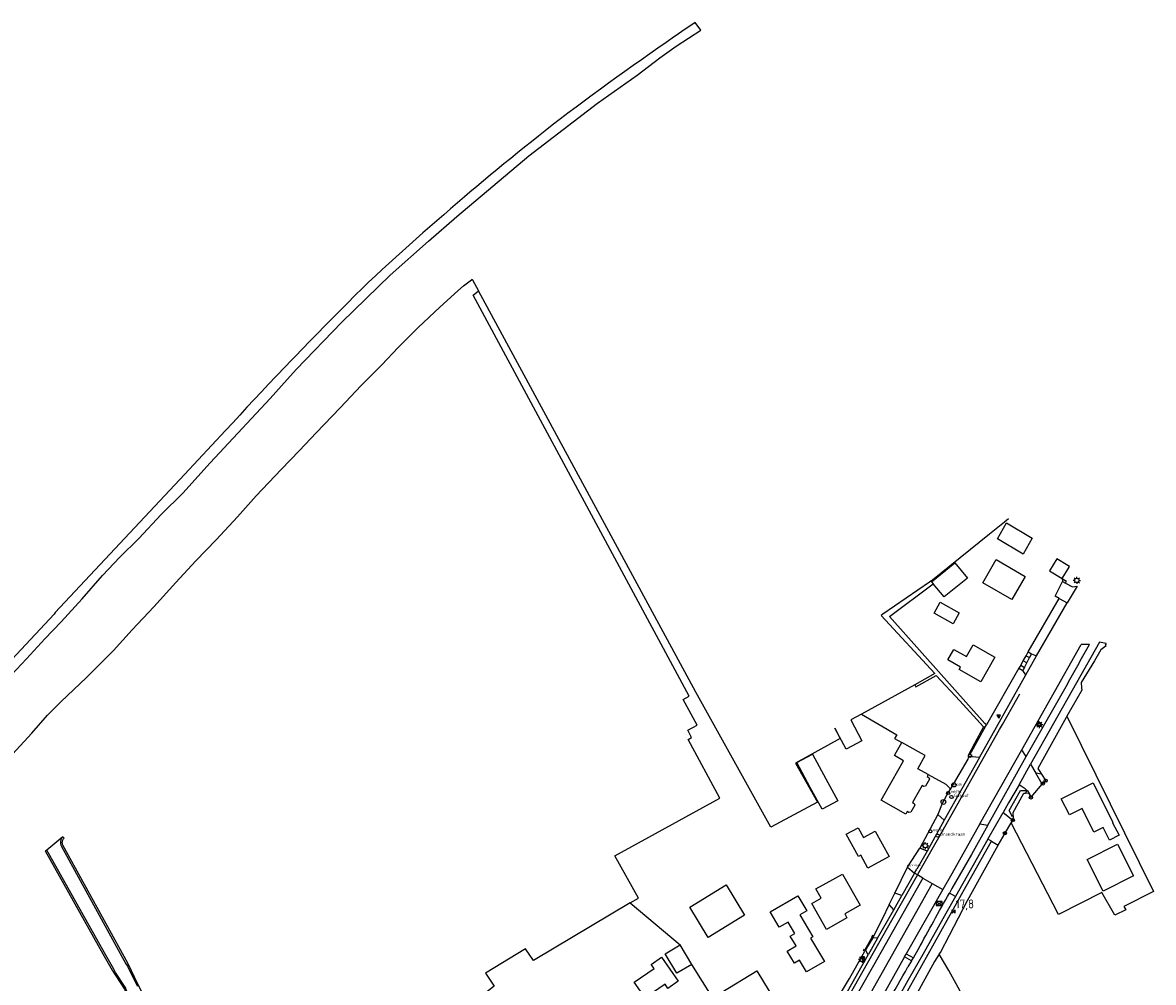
# Model space of a CAD drawing. Header units: metres. Extents: x 121613 to 124518, y 449573 to 453879.
# Tile 15 of 71: x 124037 to 124355, y 450181 to 450451. Entities that reach past the tile are written whole.
import ezdxf

# ---------------------------------------------------------------- set-up
doc = ezdxf.new("R2010")
doc.units = ezdxf.units.M
doc.header["$LTSCALE"] = 4
doc.layers.get('0').update_dxf_attribs({"linetype": 'CONTINUOUS'})
for name, color, linetype in [('G_BTD', 3, 'CONTINUOUS'), ('G_OTD', 32, 'CONTINUOUS'), ('G_OWG', 6, 'CONTINUOUS'), ('G_OWT', 6, 'CONTINUOUS'), ('G_PND', 1, 'CONTINUOUS'), ('G_WGD', 7, 'CONTINUOUS'), ('G_WTD', 5, 'CONTINUOUS'), ('LVGO', 3, 'CONTINUOUS'), ('PPALHM', 10, 'CONTINUOUS')]:
    doc.layers.add(name, color=color, linetype=linetype)
for name, color, linetype, true_color in [('PBRD', 7, 'CONTINUOUS', 0xbd2877), ('PKST', 7, 'CONTINUOUS', 0xbd2877), ('PPAL', 7, 'CONTINUOUS', 0xbd2877), ('PPUT', 7, 'CONTINUOUS', 0xbd2877), ('PSTM', 7, 'CONTINUOUS', 0xde7233)]:
    doc.layers.add(name, color=color, linetype=linetype, true_color=true_color)
doc.styles.add('ISO', font='ISO')
doc.styles.get("Standard").update_dxf_attribs({"font": 'ISO'})
doc.linetypes.add('HAAG', pattern='A,0.25,-0.25,[151,BLOK.SHX,S=0.25,R=0,X=0,Y=0],-0.25,0.25', length=1)

# ---------------------------------------------------------------- blocks, each defined once
blk = doc.blocks.new('verkeersteller')
at = {"color": 0}
blk.add_circle((0, 0), 0.45, dxfattribs=at)
blk = doc.blocks.new('lichtmast')
at = {"color": 0}
for p, q in [((-0.6, 0), (-1, 0)), ((-0.71, 0.71), (-0.42, 0.42)), ((0, 0.6), (0, 1)), ((0.42, 0.42), (0.71, 0.71)), ((0.6, 0), (1, 0)), ((-0.42, -0.42), (-0.71, -0.71)), ((0, -0.6), (0, -1)), ((0.42, -0.42), (0.71, -0.71))]:
    blk.add_line(p, q, dxfattribs=at)
blk.add_circle((0, 0), 0.6, dxfattribs=at)
blk = doc.blocks.new('kilometerpaal')
at = {"color": 0}
for p, q in [((-0.44, 0.44), (0.44, -0.44)), ((-0.44, -0.44), (-0.44, 0.44)), ((0.44, 0.44), (-0.44, -0.44)), ((0.44, -0.44), (0.44, 0.44))]:
    blk.add_line(p, q, dxfattribs=at)
at = {"color": 0, "style": 'ISO'}
blk.add_attdef('KILOMETERPAAL', (0.59, 0.87), '', height=2.5, dxfattribs=at)
blk = doc.blocks.new('brandkraan')
at = {"color": 0}
blk.add_circle((0, 0), 0.45, dxfattribs=at)
at = {"color": 0, "style": 'ISO'}
blk.add_attdef('BRANDKRAAN', (0.7, 0), '', height=0.9, dxfattribs=at)
blk = doc.blocks.new('verkeersbord')
at = {"color": 0}
for p, q in [((0.5, 0.32), (-0.5, 0.32)), ((-0.5, 0.32), (0, -0.6)), ((0, -0.6), (0.5, 0.32))]:
    blk.add_line(p, q, dxfattribs=at)
blk = doc.blocks.new('afsl-gas')
at = {"color": 0}
blk.add_circle((0, 0), 0.45, dxfattribs=at)
at = {"color": 0, "style": 'ISO'}
blk.add_attdef('AFSL-GAS', (0.7, 0), '', height=0.9, dxfattribs=at)
blk = doc.blocks.new('kolk')
at = {"color": 0}
blk.add_circle((0, 0), 0.6, dxfattribs=at)
at = {"color": 0, "linetype": 'Continuous', "style": 'ISO'}
blk.add_attdef('KOLK', (-0.04, -0.26), '', height=0.8, dxfattribs=at)
blk = doc.blocks.new('fietsklem')
at = {"color": 0, "linetype": 'Continuous', "const_width": 0.05}
blk.add_lwpolyline([(-0.49, -0.2), (-0.21, -0.2, -2.286164), (0.22, -0.2), (0.48, -0.2)], format="xyb", dxfattribs=at)
at = {"color": 0}
blk.add_circle((0, 0), 0.675, dxfattribs=at)
blk = doc.blocks.new('grensmarkering')
at = {"linetype": 'ByBlock', "lineweight": -2}
h = blk.add_hatch(color=0, dxfattribs=at)
h.dxf.hatch_style = 1
h.paths.add_polyline_path([(0.09, 0.55, 0.219912), (0.05, 0.61, -0.457379), (0.04, 0.66, 2.245674), (-0.04, 0.66, -0.457379), (-0.05, 0.61, 0.219912), (-0.09, 0.55), (-0.15, 0.04), (-0.18, 0.04), (-0.18, 0.01, 0.018367), (-0.1, 0, -0.954633), (0.1, 0, 0.018367), (0.18, 0.01), (0.18, 0.04), (0.15, 0.04)])
at = {"linetype": 'ByBlock', "lineweight": -2, "true_color": 0x681648}
h = blk.add_hatch(color=219, dxfattribs=at)
h.dxf.hatch_style = 1
h.paths.add_polyline_path([(0.1, 0, 1), (-0.1, 0, 1)])
at = {"linetype": 'ByBlock', "lineweight": -2}
h = blk.add_hatch(color=0, dxfattribs=at)
h.dxf.hatch_style = 1
h.paths.add_polyline_path([(0.18, -0.04, -0.022381), (0.08, -0.06, -0.528879), (-0.08, -0.06, -0.022381), (-0.18, -0.04), (-0.18, -0.13, 0.083333), (0.18, -0.13)])
at = {"color": 0, "linetype": 'ByBlock', "lineweight": -2}
blk.add_attdef('GRENSMARKERING', (0.5, 0.35), '', height=0.5, dxfattribs=at)
blk = doc.blocks.new('verklikker')
at = {"color": 0}
blk.add_circle((0, 0), 0.45, dxfattribs=at)
at = {"color": 0, "style": 'ISO'}
blk.add_attdef('VERKLIKKER', (0.7, 0), '', height=0.9, dxfattribs=at)
blk = doc.blocks.new('schk.dwg')
for p, q in [((0.86, 0.56), (-0.86, 0.56)), ((-0.86, 0.56), (-0.86, -0.56)), ((0.86, -0.56), (0.86, 0.56)), ((-0.86, -0.56), (0.86, -0.56))]:
    blk.add_line(p, q)
at = {"linetype": 'Continuous'}
for p, q in [((-0.86, 0.56), (0.86, -0.56)), ((-0.86, -0.56), (0.86, 0.56))]:
    blk.add_line(p, q, dxfattribs=at)
blk = doc.blocks.new('verkeersbord-pl')
at = {"linetype": 'Continuous'}
blk.add_circle((0, 0), 0.03, dxfattribs=at)

msp = doc.modelspace()

# ---------------------------------------------------------------- linework, layer by layer
at = {"layer": 'G_BTD', "linetype": 'Continuous', "transparency": 33554687}
for points in [[(124292.676, 450294.241), (124292.325, 450293.959), (124279.139, 450284.911), (124278.68, 450284.538), (124293.77, 450268.184), (124288.135, 450265.006)], [(124292.827, 450294.055), (124293.306, 450293.487)]]:
    msp.add_lwpolyline(points, dxfattribs=at)
at = {"layer": 'G_OTD', "linetype": 'Continuous', "transparency": 33554687}
for points in [[(124163.618, 450379.176), (124163.715, 450378.997), (124165.395, 450375.89)], [(124208.015, 450203.729), (124210.404, 450204.993), (124203.73, 450216.925), (124233.293, 450233.177), (124224.406, 450249.688), (124225.346, 450250.195), (124224.251, 450252.23), (124226.867, 450253.638), (124222.946, 450260.923), (124224.617, 450261.823), (124163.868, 450374.688), (124165.395, 450375.89)], [(124273.166, 450256.749), (124270.105, 450255.218), (124273.284, 450249.297), (124268.854, 450246.926), (124265.65, 450252.865), (124265.602, 450252.84), (124267.154, 450249.936), (124254.568, 450243.022), (124260.81, 450232.026), (124247.682, 450224.963), (124226.514, 450262.958), (124165.395, 450375.89)], [(124313.378, 450310.861), (124313.384, 450310.866), (124314.536, 450311.789)], [(124292.676, 450294.241), (124309.176, 450307.493), (124313.378, 450310.861)], [(124318.646, 450301.803), (124311.451, 450306.121), (124313.977, 450310.624), (124321.172, 450306.306), (124318.646, 450301.803)], [(124292.827, 450294.055), (124299.391, 450299.326), (124303.004, 450295.043), (124296.44, 450289.772), (124293.306, 450293.487)], [(124307.297, 450293.718), (124311.043, 450300.25), (124319.223, 450295.557), (124315.476, 450289.025), (124307.297, 450293.718)], [(124308.28, 450253.736), (124307.871, 450254.172), (124281.017, 450284.222), (124293.306, 450293.487)], [(124292.827, 450294.055), (124292.676, 450294.241)], [(124329.637, 450294.934), (124329.704, 450294.113)], [(124329.637, 450294.934), (124330.651, 450294.32)], [(124293.584, 450285.242), (124295.317, 450288.318), (124300.66, 450285.308), (124298.927, 450282.232), (124293.584, 450285.242)], [(124300.589, 450269.334), (124300.994, 450270.047), (124297.484, 450272.04), (124299.162, 450274.995), (124302.672, 450273.002), (124304.544, 450276.3), (124310.682, 450272.815), (124306.727, 450265.849), (124300.589, 450269.334)], [(124317.943, 450270.542), (124318.655, 450271.78)], [(124288.135, 450265.006), (124288.474, 450264.488), (124294.164, 450267.613), (124300.829, 450260.529), (124307.437, 450253.168)], [(124288.135, 450265.006), (124273.166, 450256.749)], [(124273.166, 450256.749), (124283.054, 450251.007), (124282.442, 450249.909), (124284.456, 450248.785)], [(124330.956, 450256.185), (124355.281, 450206.912), (124346.965, 450202.654), (124347.517, 450201.711), (124344.426, 450200.203), (124340.806, 450206.621), (124328.567, 450200.436), (124315.237, 450226.161)], [(124291.952, 450239.776), (124291.647, 450239.244), (124292.083, 450238.989), (124292.301, 450238.494), (124291.181, 450236.509), (124290.641, 450236.441), (124290.2, 450236.705), (124288.73, 450234.112), (124287.479, 450231.905), (124287.932, 450231.652), (124288.153, 450231.155), (124287.028, 450229.172), (124286.49, 450229.106), (124286.044, 450229.367), (124285.619, 450228.616), (124278.691, 450232.549), (124281.818, 450238.058), (124285.011, 450243.684), (124282.417, 450245.157), (124282.627, 450245.531), (124284.456, 450248.785)], [(124291.952, 450239.776), (124288.975, 450241.439), (124289.08, 450241.628), (124291.028, 450245.115), (124290.025, 450245.675), (124284.456, 450248.785)], [(124259.382, 450245.533), (124263.091, 450238.572), (124266.452, 450232.398), (124262.051, 450230.004), (124258.691, 450236.183), (124254.964, 450243.179), (124259.382, 450245.533)], [(124291.952, 450239.776), (124296.855, 450237.038), (124297.85, 450236.123), (124297.94, 450236.024), (124298.004, 450235.906), (124298.024, 450235.843), (124298.026, 450235.833), (124298.037, 450235.777), (124298.038, 450235.643), (124298.005, 450235.51)], [(124341.14, 450224.869), (124338.567, 450223.577), (124335.195, 450230.276), (124331.638, 450228.492), (124329.364, 450232.984), (124338.336, 450237.495), (124343.879, 450226.292), (124343.772, 450226.238), (124345.621, 450222.698), (124342.939, 450221.298), (124341.14, 450224.869)], [(124272.976, 450217.087), (124272.31, 450216.721), (124268.865, 450222.975), (124272.184, 450224.803), (124273.695, 450222.061), (124277.023, 450223.895), (124280.951, 450216.766), (124274.969, 450213.47), (124272.976, 450217.087)], [(124336.621, 450215.879), (124345.186, 450220.186), (124349.694, 450211.309), (124341.16, 450206.985), (124336.621, 450215.879)], [(124259.17, 450203.48), (124261.821, 450204.978), (124260.345, 450207.591), (124263.231, 450209.222), (124267.766, 450211.786), (124272.736, 450202.993), (124268.462, 450200.577), (124269.067, 450199.506), (124263.27, 450196.229), (124259.17, 450203.48)], [(124230.027, 450193.933), (124224.806, 450202.456), (124235.038, 450208.725), (124240.259, 450200.202), (124230.027, 450193.933)], [(124208.015, 450203.729), (124180.868, 450187.457), (124178.567, 450190.711), (124167.375, 450183.885), (124169.756, 450180.234), (124165.332, 450176.764), (124171.585, 450166.674), (124169.305, 450159.065), (124173.67, 450153.934), (124177.449, 450157.149), (124180.677, 450152.73), (124173.443, 450147.446), (124169.359, 450142.531), (124155.071, 450127.291), (124170.47, 450105.621), (124164.438, 450101.494), (124170.47, 450091.492), (124175.776, 450083.915), (124171.914, 450081.637), (124167.069, 450089.173), (124147.202, 450117.678), (124137.524, 450132.602), (124107.241, 450107.22)], [(124208.015, 450203.729), (124222.107, 450191.87)], [(124257.707, 450184.251), (124255.734, 450187.592), (124254.27, 450186.728), (124252.272, 450190.112), (124254.743, 450191.571), (124253.106, 450194.344), (124254.381, 450195.096), (124252.479, 450198.258), (124250.024, 450196.809), (124247.494, 450201.156), (124255.274, 450205.68), (124257.766, 450201.46), (124255.837, 450200.322), (124259.476, 450194.1), (124258.821, 450193.714), (124262.721, 450187.205), (124257.707, 450184.251)], [(124276.545, 450194.298), (124276.206, 450194.501), (124275.965, 450194.099), (124276.155, 450193.985)], [(124225.446, 450186.347), (124221.191, 450183.857), (124217.902, 450189.318), (124222.107, 450191.87)], [(124225.446, 450186.347), (124222.107, 450191.87)], [(124274.079, 450190.089), (124273.715, 450190.319), (124273.951, 450190.693), (124274.148, 450190.569)], [(124213.956, 450186.385), (124216.889, 450188.416), (124221.581, 450181.638), (124218.683, 450179.632), (124217.861, 450180.819), (124212.236, 450176.925), (124209.187, 450181.33), (124214.776, 450185.199), (124213.956, 450186.385)], [(124322.37, 450139.705), (124297.764, 450184.674), (124295.007, 450189.22)], [(124249.888, 450147.287), (124225.446, 450186.347)], [(124247.547, 450163.978), (124247.263, 450162.804), (124245.632, 450161.81), (124244.709, 450162.033), (124244.311, 450162.685), (124243.705, 450162.316), (124233.816, 450178.531), (124243.668, 450184.562), (124253.592, 450168.29), (124247.269, 450164.433), (124247.547, 450163.978)]]:
    msp.add_lwpolyline(points, dxfattribs=at)
at = {"layer": 'G_OWG', "linetype": 'Continuous', "transparency": 33554687}
for points in [[(124330.551, 450293.653), (124330.87, 450294.24)], [(124330.87, 450294.24), (124330.651, 450294.32)], [(124320.092, 450274.28), (124328.746, 450289.33)], [(124341.97, 450276.657), (124341.818, 450276.392), (124341.701, 450276.188), (124341.974, 450276.014), (124340.518, 450274.842), (124338.675, 450271.792), (124334.988, 450265.692), (124335.069, 450264.153)], [(124317.462, 450269.705), (124308.28, 450253.736)], [(124335.069, 450264.153), (124335.102, 450263.536), (124330.956, 450256.185)], [(124330.956, 450256.185), (124330.765, 450255.846), (124322.773, 450241.479), (124323.284, 450240.686), (124323.795, 450239.893)], [(124307.437, 450253.168), (124304.971, 450248.492), (124303.197, 450245.13), (124303.194, 450245.074), (124303.21, 450244.955), (124303.255, 450244.847)], [(124307.437, 450253.168), (124308.036, 450253.312), (124308.28, 450253.736)], [(124323.795, 450239.893), (124322.163, 450240.144)], [(124323.795, 450239.893), (124324.983, 450238.051), (124324.177, 450237.255), (124324.026, 450237.079)], [(124315.807, 450228.193), (124315.665, 450227.931), (124314.669, 450229.7), (124317.907, 450235.341), (124319.652, 450235.26), (124319.27, 450234.558)], [(124315.807, 450228.193), (124315.819, 450229.124), (124318.833, 450234.525), (124319.27, 450234.558)], [(124319.27, 450234.558), (124320.161, 450234.625), (124320.81, 450233.349), (124320.872, 450233.421)], [(124294.65, 450228.545), (124289.518, 450219.057)], [(124315.807, 450228.193), (124315.734, 450226.99)], [(124284.221, 450170.279), (124282.983, 450173.343), (124302.568, 450208.419), (124309.753, 450221.039)], [(124295.007, 450189.22), (124295.336, 450189.746), (124302.983, 450204.381), (124311.629, 450219.963)], [(124282.521, 450206.398), (124286.095, 450213.689)], [(124280.927, 450203.216), (124278.949, 450199.081), (124276.545, 450194.298)], [(124276.545, 450194.298), (124276.334, 450193.878)], [(124264.824, 450173.393), (124264.535, 450173.693), (124269.772, 450182.358), (124274.079, 450190.089)], [(124274.315, 450190.464), (124274.079, 450190.089)], [(124295.007, 450189.22), (124293.736, 450187.187), (124284.596, 450170.587), (124284.449, 450170.673), (124284.221, 450170.279)]]:
    msp.add_lwpolyline(points, dxfattribs=at)
at = {"layer": 'G_OWT', "linetype": 'Continuous', "transparency": 33554687}
for points in [[(124107.241, 450107.22), (124088.06, 450144.21), (124069.69, 450180.39), (124066.68, 450186.7), (124048.42, 450219.96), (124048.36, 450220.12), (124048.31, 450220.28), (124048.28, 450220.45), (124048.26, 450220.62), (124048.27, 450220.79), (124048.29, 450220.96), (124048.33, 450221.13), (124048.38, 450221.29), (124048.45, 450221.44), (124048.54, 450221.59), (124048.64, 450221.73), (124048.79, 450221.89), (124048.4, 450222.22)], [(124043.87, 450218.53), (124043.42, 450218.29), (124059.71, 450189.38), (124062.32, 450184.74), (124065.771, 450179.422), (124066.37, 450178.2), (124084.18, 450144.4), (124099.52, 450115.87), (124103.937, 450107.948)]]:
    msp.add_lwpolyline(points, dxfattribs=at)
at = {"layer": 'G_PND', "linetype": 'Continuous', "transparency": 33554687}
for points in [[(124331.229, 450298.643), (124328.133, 450300.519), (124326.06, 450297.097), (124329.636, 450294.932), (124329.637, 450294.934)], [(124329.637, 450294.934), (124331.606, 450298.185)], [(124331.606, 450298.185), (124331.708, 450298.353), (124331.229, 450298.643)]]:
    msp.add_lwpolyline(points, dxfattribs=at)
at = {"layer": 'G_WGD', "linetype": 'Continuous', "transparency": 33554687}
for points in [[(124032.552, 450266.324), (124038.205, 450272.304), (124043.34, 450277.976), (124047.91, 450282.722), (124053.835, 450289.256), (124059.605, 450295.802), (124064.461, 450300.981), (124069.768, 450306.244), (124076.129, 450312.982), (124082.266, 450319.019), (124084.733, 450321.797), (124089.835, 450327.497), (124097.634, 450335.848), (124101.514, 450339.929), (124106.771, 450345.616), (124109.981, 450349.127), (124114.1, 450353.789), (124126.91, 450367.072), (124140.497, 450380.304), (124151.338, 450389.857), (124159.251, 450396.83), (124179.582, 450413.877), (124198.877, 450428.706), (124209.987, 450436.587), (124216.388, 450441.426), (124221.007, 450444.704), (124227.93, 450449.218), (124226.345, 450451.36), (124222.637, 450448.834), (124220.757, 450447.553), (124220.546, 450447.408), (124218.21, 450445.793), (124215.878, 450444.171), (124213.551, 450442.543), (124211.229, 450440.908), (124208.911, 450439.267), (124206.598, 450437.62), (124204.289, 450435.965), (124201.985, 450434.305), (124199.686, 450432.637), (124197.391, 450430.964), (124195.101, 450429.284), (124192.816, 450427.597), (124190.536, 450425.904), (124190.067, 450425.542), (124188.099, 450424.018), (124186.136, 450422.487), (124184.177, 450420.95), (124182.224, 450419.407), (124180.276, 450417.857), (124178.332, 450416.302), (124176.394, 450414.739), (124174.461, 450413.171), (124172.533, 450411.597), (124170.609, 450410.016), (124168.692, 450408.429), (124166.778, 450406.836), (124164.871, 450405.237), (124162.968, 450403.632), (124161.45, 450402.344), (124159.489, 450400.671), (124157.532, 450398.991), (124155.581, 450397.305), (124153.635, 450395.613), (124151.695, 450393.916), (124149.759, 450392.212), (124147.829, 450390.502), (124145.905, 450388.786), (124143.985, 450387.065), (124142.071, 450385.337), (124140.163, 450383.603), (124138.259, 450381.864), (124136.361, 450380.118), (124134.469, 450378.367), (124132.746, 450376.666), (124130.615, 450374.552), (124128.489, 450372.432), (124126.369, 450370.306), (124124.255, 450368.175), (124122.146, 450366.038), (124120.043, 450363.896), (124117.946, 450361.748), (124115.855, 450359.594), (124113.769, 450357.435), (124112.442, 450356.056), (124111.161, 450354.717), (124110.393, 450353.915), (124109.121, 450352.58), (124108.831, 450352.274), (124108.349, 450351.768), (124106.311, 450349.616), (124104.278, 450347.459), (124102.252, 450345.296), (124100.231, 450343.128), (124098.217, 450340.954), (124096.208, 450338.775), (124094.205, 450336.59), (124082.667, 450324.195), (124046.299, 450285.34), (124045.938, 450284.953), (124026.022, 450263.62)], [(124328.746, 450289.33), (124327.633, 450289.956), (124329.704, 450294.113)], [(124329.704, 450294.113), (124330.551, 450293.653)], [(124330.551, 450293.653), (124332.505, 450292.59), (124333.836, 450292.804)], [(124333.836, 450292.804), (124331.005, 450288.101)], [(124328.746, 450289.33), (124331.005, 450288.101)], [(124322.383, 450273.196), (124331.005, 450288.101)], [(124340.103, 450277.037), (124320.67, 450242.669)], [(124341.97, 450276.657), (124340.103, 450277.037)], [(124318.225, 450246.767), (124334.988, 450276.386)], [(124319.483, 450273.219), (124320.092, 450274.28)], [(124320.092, 450274.28), (124321.007, 450273.785)], [(124321.007, 450273.785), (124320.422, 450272.677)], [(124321.007, 450273.785), (124322.383, 450273.196)], [(124337.28, 450276.395), (124334.988, 450276.386)], [(124317.943, 450270.542), (124317.462, 450269.705)], [(124317.943, 450270.542), (124318.97, 450269.929)], [(124318.655, 450271.78), (124319.483, 450273.219)], [(124319.646, 450271.209), (124318.655, 450271.78)], [(124318.97, 450269.929), (124319.646, 450271.209)], [(124319.387, 450267.832), (124322.383, 450273.196)], [(124319.483, 450273.219), (124320.422, 450272.677)], [(124319.646, 450271.209), (124320.422, 450272.677)], [(124306.368, 450244.615), (124319.387, 450267.832)], [(124317.462, 450269.705), (124318.503, 450269.045)], [(124318.97, 450269.929), (124318.503, 450269.045)], [(124319.387, 450267.832), (124318.503, 450269.045)], [(124312.794, 450253.879), (124316.855, 450260.999)], [(124316.855, 450260.999), (124317.687, 450262.463)], [(124288.902, 450211.523), (124295.267, 450222.762), (124300.781, 450232.609), (124307.358, 450244.28), (124312.01, 450252.502)], [(124312.01, 450252.502), (124312.794, 450253.879)], [(124306.368, 450244.615), (124296.419, 450226.942)], [(124303.255, 450244.847), (124303.057, 450244.143), (124298.005, 450235.51)], [(124306.368, 450244.615), (124304.303, 450244.769), (124303.255, 450244.847)], [(124306.452, 450225.919), (124318.225, 450246.767)], [(124308.696, 450225.513), (124319.509, 450244.891)], [(124319.509, 450244.891), (124318.225, 450246.767)], [(124317.504, 450236.914), (124320.67, 450242.669)], [(124320.67, 450242.669), (124322.163, 450240.144)], [(124324.026, 450237.079), (124322.163, 450240.144)], [(124298.005, 450235.51), (124298.002, 450235.505), (124297.756, 450235.099), (124295.854, 450231.645), (124294.65, 450228.545)], [(124317.504, 450236.914), (124314.527, 450231.857), (124313.004, 450229.144)], [(124320.872, 450233.421), (124324.026, 450237.079)], [(124320.872, 450233.421), (124320.698, 450233.817)], [(124308.693, 450221.647), (124313.004, 450229.144)], [(124313.004, 450229.144), (124315.734, 450226.99)], [(124296.419, 450226.942), (124291.622, 450218.234)], [(124296.419, 450226.942), (124294.65, 450228.545)], [(124306.452, 450225.919), (124298.562, 450211.865), (124296.062, 450207.469)], [(124308.696, 450225.513), (124304.077, 450217.249), (124298.585, 450207.683), (124297.885, 450206.436)], [(124306.452, 450225.919), (124308.696, 450225.513)], [(124313.528, 450223.31), (124315.237, 450226.161)], [(124315.734, 450226.99), (124315.237, 450226.161)], [(124311.629, 450219.963), (124313.528, 450223.31)], [(124308.693, 450221.647), (124299.636, 450205.444)], [(124309.753, 450221.039), (124308.693, 450221.647)], [(124309.753, 450221.039), (124311.629, 450219.963)], [(124286.095, 450213.689), (124289.518, 450219.057)], [(124291.622, 450218.234), (124288.759, 450213.187)], [(124291.622, 450218.234), (124289.518, 450219.057)], [(124286.095, 450213.689), (124288.075, 450211.992)], [(124288.075, 450211.992), (124288.759, 450213.187)], [(124288.902, 450211.523), (124283.224, 450201.496), (124258.646, 450158.103)], [(124290.41, 450210.669), (124289.626, 450209.276), (124276.527, 450186.061), (124264.962, 450165.83)], [(124288.075, 450211.992), (124284.498, 450205.745)], [(124288.902, 450211.523), (124288.075, 450211.992)], [(124290.41, 450210.669), (124288.902, 450211.523)], [(124290.41, 450210.669), (124293.053, 450209.173)], [(124293.053, 450209.173), (124290.761, 450205.139), (124272.542, 450172.768), (124258.395, 450147.249), (124253.187, 450136.951), (124247.891, 450125.956), (124246.248, 450122.111)], [(124296.062, 450207.469), (124285.763, 450189.359)], [(124293.053, 450209.173), (124296.062, 450207.469)], [(124299.636, 450205.444), (124297.885, 450206.436)], [(124280.927, 450203.216), (124282.521, 450206.398)], [(124299.636, 450205.444), (124296.843, 450200.687), (124290.367, 450189.125), (124286.18, 450181.795), (124281.078, 450172.722), (124280.936, 450172.201)], [(124282.232, 450201.745), (124284.498, 450205.745)], [(124284.498, 450205.745), (124282.521, 450206.398)], [(124277.663, 450193.738), (124282.232, 450201.745)], [(124282.232, 450201.745), (124280.927, 450203.216)], [(124274.148, 450190.569), (124276.155, 450193.985)], [(124276.334, 450193.878), (124274.315, 450190.464)], [(124277.663, 450193.738), (124275.054, 450189.081)], [(124276.334, 450193.878), (124276.155, 450193.985)], [(124277.663, 450193.738), (124276.334, 450193.878)], [(124274.315, 450190.464), (124274.148, 450190.569)], [(124287.738, 450188.257), (124289.09, 450190.569)], [(124265.79, 450172.718), (124275.054, 450189.081)], [(124275.054, 450189.081), (124274.315, 450190.464)], [(124285.259, 450188.473), (124279.042, 450177.425)], [(124285.259, 450188.473), (124285.698, 450189.245), (124285.763, 450189.359)], [(124287.245, 450187.377), (124285.259, 450188.473)], [(124285.763, 450189.359), (124287.738, 450188.257)], [(124287.245, 450187.377), (124286.221, 450185.638)], [(124287.245, 450187.377), (124287.738, 450188.257)]]:
    msp.add_lwpolyline(points, dxfattribs=at)
for points in [[(124319.509, 450244.891, 0.0057983), (124337.28, 450276.395)], [(124319.711, 450235.342, 0.0407158), (124317.504, 450236.914)], [(124320.698, 450233.817, 0.1116307), (124319.711, 450235.342)], [(124289.09, 450190.569, -0.0025633), (124297.885, 450206.436)], [(124280.412, 450175.526, 0.0021373), (124286.221, 450185.638)]]:
    msp.add_lwpolyline(points, format="xyb", dxfattribs=at)
at = {"layer": 'G_WTD', "linetype": 'Continuous', "transparency": 33554687}
for points in [[(124034.293, 450245.501), (124039.671, 450251.416), (124044.144, 450256.462), (124047.963, 450260.332), (124055.023, 450266.995), (124062.633, 450274.701), (124067.958, 450280.549), (124074.01, 450286.972), (124080.252, 450293.844), (124085.884, 450299.942), (124091.537, 450305.86), (124097.554, 450312.309), (124102.812, 450318.21), (124109.841, 450325.664), (124115.016, 450330.976), (124119.71, 450335.956), (124126.454, 450342.979), (124132.399, 450349.267), (124138.16, 450355.045), (124142.775, 450359.924), (124148.43, 450365.567), (124154.499, 450371.32), (124159.518, 450375.88), (124161.183, 450377.298), (124163.395, 450378.993), (124163.618, 450379.176)], [(124048.4, 450222.22), (124043.87, 450218.53)], [(124048.4, 450222.22), (124048.27, 450222.08), (124048.15, 450221.93), (124048.05, 450221.77), (124047.96, 450221.6), (124047.88, 450221.42), (124047.82, 450221.24), (124047.78, 450221.05), (124047.76, 450220.86), (124047.75, 450220.67), (124047.76, 450220.47), (124047.78, 450220.28), (124047.83, 450220.1), (124047.89, 450219.91), (124047.96, 450219.73), (124066.18, 450186.54), (124066.63, 450185.89), (124068.78, 450181.461), (124069.45, 450180.21)], [(124175.395, 449980.701), (124168.66, 449992.94), (124164.654, 450000), (124154.56, 450017.79), (124139.5, 450044.77), (124123.73, 450073.47), (124107.43, 450102.3), (124099.78, 450116.02), (124084.45, 450144.54), (124066.65, 450178.32), (124066.123, 450179.469), (124066.15, 450179.644), (124065.911, 450179.992), (124063.25, 450184.08), (124062.79, 450184.99), (124060.16, 450189.63), (124043.87, 450218.53)]]:
    msp.add_lwpolyline(points, dxfattribs=at)
at = {"layer": 'LVGO', "linetype": 'HAAG', "transparency": 33554687}
msp.add_lwpolyline([(124303.627, 450245.305), (124308.036, 450253.312)], dxfattribs=at)

# ---------------------------------------------------------------- block references
at = {"layer": 'PBRD', "transparency": 33554687}
for p in [(124311.765, 450256.211), (124323.176, 450253.847), (124273.455, 450188.198)]:
    msp.add_blockref('verkeersbord', p, dxfattribs=at)
for p in [(124297.543, 450234.584), (124292.525, 450223.808)]:
    msp.add_blockref('verklikker', p, dxfattribs=at).add_auto_attribs({'VERKLIKKER': 'verkl '})
at = {"layer": 'PKST', "transparency": 33554687}
msp.add_blockref('schk.dwg', (124294.994, 450203.495), dxfattribs=at)
at = {"layer": 'PPAL', "transparency": 33554687}
for name, p in [('lichtmast', (124333.739, 450294.413)), ('verkeersbord-pl', (124311.765, 450256.211)), ('lichtmast', (124323.176, 450253.847)), ('verkeersteller', (124303.713, 450245.062)), ('verkeersteller', (124324.983, 450238.051)), ('verkeersteller', (124324.177, 450237.255)), ('verkeersteller', (124320.81, 450233.349)), ('verkeersteller', (124315.734, 450226.99)), ('verkeersteller', (124313.504, 450223.284)), ('lichtmast', (124291.095, 450219.77)), ('lichtmast', (124273.333, 450187.768)), ('verkeersbord-pl', (124273.455, 450188.198))]:
    msp.add_blockref(name, p, dxfattribs=at)
msp.add_blockref('grensmarkering', (124286.095, 450213.689), dxfattribs=at).add_auto_attribs({'GRENSMARKERING': 'grenspaal'})
at = {"layer": 'PPALHM', "transparency": 33554687}
msp.add_blockref('kilometerpaal', (124299.063, 450201.258), dxfattribs=at).add_auto_attribs({'KILOMETERPAAL': '17,8'})
at = {"layer": 'PPUT', "transparency": 33554687}
for name, p, values in [('kolk', (124299.164, 450236.884), {'KOLK': 'Kolk'}), ('afsl-gas', (124298.456, 450233.464), {'AFSL-GAS': 'Gasput'}), ('brandkraan', (124294.584, 450222.574), {'BRANDKRAAN': 'Brandkraan'})]:
    msp.add_blockref(name, p, dxfattribs=at).add_auto_attribs(values)
at = {"layer": 'PSTM', "transparency": 33554687}
msp.add_blockref('fietsklem', (124296.202, 450232.072), dxfattribs=at)

doc.saveas('drawing.dxf')
